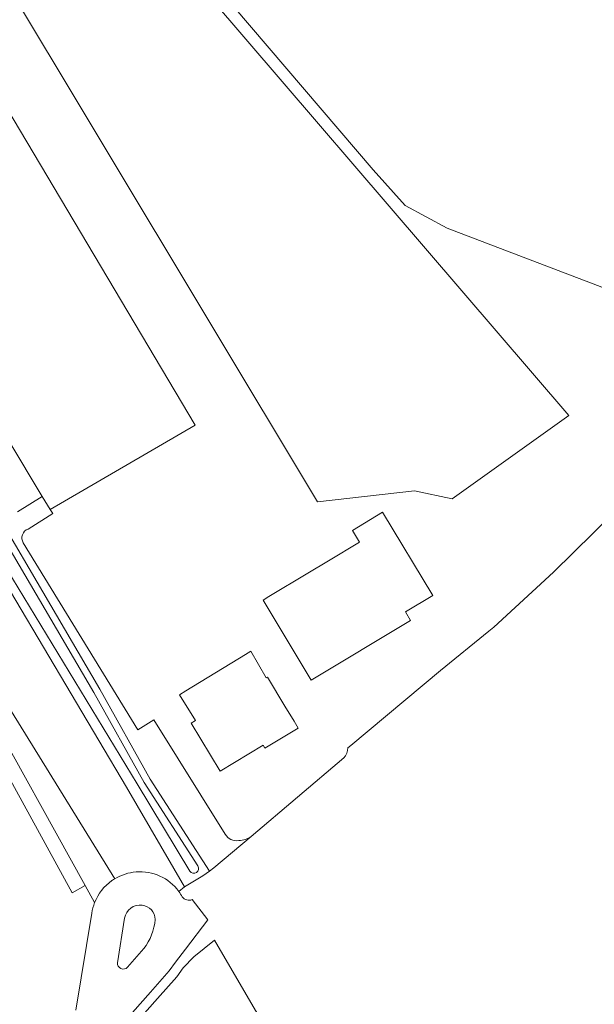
# Model space of a CAD drawing. Header units: metres. Extents: x 201541 to 204988, y 387833 to 394342.
# Tile 81 of 214: x 204234 to 204317, y 390046 to 390188. Entities that reach past the tile are written whole.
import ezdxf

# ---------------------------------------------------------------- set-up
doc = ezdxf.new("R2010")
doc.units = ezdxf.units.M
for name, color, linetype, lineweight in [('B-WE-GR-BOUWLAND-GV', 80, 'Continuous', 13), ('B-WE-GR-GRAS-GV', 60, 'Continuous', 13), ('B-WE-GR-GROENVOORZIENING-GV', 80, 'Continuous', 18), ('B-WE-OG-TERREIN_CULTUURSCHEIDING-GV', 7, 'Continuous', 18), ('B-WE-OG-TERREIN_ERF-GV', 7, 'Continuous', 18), ('B-WE-OG-WATER-GV', 130, 'Continuous', 18), ('B-WE-OG-WATER_SLOOT-GV', 120, 'Continuous', 18), ('B-WE-VH-VERHARDING_ASFALT-GV', 252, 'Continuous', 18), ('B-WE-VH-VERHARDING_GRASBETONSTEEN-GV', 70, 'Continuous', 18), ('B-WE-VH-VERHARDING_PUIN-GV', 252, 'Continuous', 18)]:
    doc.layers.add(name, color=color, linetype=linetype, lineweight=lineweight)

msp = doc.modelspace()

# ---------------------------------------------------------------- linework, layer by layer
at = {"layer": 'B-WE-GR-BOUWLAND-GV'}
msp.add_lwpolyline([(204160.086, 390234.806), (204163.079, 390236.755), (204203.187, 390262.871), (204247.154, 390210.268), (204285.064, 390165.905), (204289.672, 390160.738), (204295.741, 390157.5), (204333.379, 390143.12)], dxfattribs=at)
at = {"layer": 'B-WE-GR-GRAS-GV'}
msp.add_lwpolyline([(204238.082, 390212.56), (204203.955, 390257.146), (204168.434, 390234.246), (204213.559, 390158.443), (204237.347, 390118.85), (204238.527, 390116.96), (204259.398, 390129.114), (204222.515, 390191.132), (204230.294, 390195.842), (204277.02, 390118.081), (204291.029, 390119.668), (204296.467, 390118.517), (204313.254, 390130.503), (204246.063, 390208.806), (204245.62, 390208.377), (204241.271, 390204.313), (204240.062, 390205.597), (204239.557, 390205.149), (204239.454, 390205.274), (204235.285, 390210.33)], close=True, dxfattribs=at)
at = {"layer": 'B-WE-GR-GROENVOORZIENING-GV'}
for points in [[(204164.131, 390228.777), (204195.742, 390174.373), (204223.272, 390129.217), (204245.675, 390091.091), (204252.942, 390078.121), (204260.509, 390066.351), (204261.459, 390064.873), (204262.086, 390065.329), (204267.471, 390069.847)], [(204235.335, 390114.155), (204238.892, 390116.376), (204238.527, 390116.96), (204237.347, 390118.85), (204233.796, 390116.633)], [(204263.747, 390070.213), (204253.425, 390086.689), (204251.137, 390085.23), (204234.632, 390112.16)]]:
    msp.add_lwpolyline(points, dxfattribs=at)
for points in [[(204234.632, 390112.16, -0.4766738), (204235.335, 390114.155)], [(204265.689, 390069.299, -0.3447404), (204263.747, 390070.213)], [(204267.471, 390069.847, -0.1601864), (204265.689, 390069.299)]]:
    msp.add_lwpolyline(points, format="xyb", dxfattribs=at)
at = {"layer": 'B-WE-OG-TERREIN_CULTUURSCHEIDING-GV'}
for points in [[(204257.048, 390061.96), (204257.891, 390062.631), (204249.496, 390076.989), (204221.567, 390124.01), (204215.062, 390134.889), (204210.083, 390131.547), (204210.27, 390131.231), (204200.774, 390125.703), (204183.59, 390152.116), (204181.56, 390155.268), (204173.985, 390165.995), (204164.919, 390180.26), (204169.133, 390182.199), (204167.191, 390185.39), (204102.516, 390163.185), (204087.075, 390158.112), (204090.601, 390136.962), (204096.791, 390113.782), (204108.341, 390086.66), (204128.19, 390089.956)], [(204201.614, 390121.96), (204201.936, 390120.555), (204211.679, 390116.326), (204216.754, 390112.553), (204218.365, 390111.343), (204247.819, 390063.781)], [(204244.91, 390060.336), (204243.545, 390062.795), (204241.681, 390061.76), (204229.716, 390083.479), (204225.851, 390090.503), (204214.41, 390108.08), (204194.062, 390119.01), (204192.603, 390120.785)], [(204242.205, 390044.826), (204244.506, 390058.84)]]:
    msp.add_lwpolyline(points, dxfattribs=at)
for points in [[(204247.819, 390063.781, -0.1166995), (204250.895, 390064.765)], [(204250.895, 390064.765, -0.2594612), (204257.048, 390061.96)], [(204244.506, 390058.84, -0.0560346), (204244.91, 390060.336)]]:
    msp.add_lwpolyline(points, format="xyb", dxfattribs=at)
at = {"layer": 'B-WE-OG-TERREIN_ERF-GV'}
for points in [[(204281.399, 390082.632), (204281.839, 390082.965), (204294.765, 390093.786), (204301.711, 390099.427), (204302.462, 390100.037), (204311.037, 390107.921), (204328.417, 390124.986), (204343.102, 390139.405), (204343.446, 390139.743), (204343.268, 390139.76), (204339.297, 390141.159), (204333.379, 390143.12), (204295.741, 390157.5), (204289.672, 390160.738), (204285.064, 390165.905), (204247.154, 390210.268), (204203.187, 390262.871), (204163.079, 390236.755), (204230.428, 390121.017), (204232.877, 390116.898)], [(204233.796, 390116.633), (204237.347, 390118.85), (204213.559, 390158.443), (204168.434, 390234.246), (204203.955, 390257.146), (204238.082, 390212.56), (204240.406, 390214.412), (204244.559, 390209.582), (204244.484, 390209.516), (204245.62, 390208.377), (204246.063, 390208.806), (204313.254, 390130.503), (204296.467, 390118.517), (204291.029, 390119.668), (204277.02, 390118.081), (204230.294, 390195.842), (204222.515, 390191.132), (204259.398, 390129.114), (204238.527, 390116.96)], [(204238.527, 390116.96), (204238.892, 390116.376), (204235.335, 390114.155)], [(204234.632, 390112.16), (204251.137, 390085.23), (204253.425, 390086.689), (204263.747, 390070.213)], [(204267.471, 390069.847), (204280.834, 390081.198)], [(204289.345, 390010.398), (204284.434, 390019.536), (204278.317, 390029.076), (204268.116, 390044.815), (204262.205, 390054.92), (204259.229, 390052.553), (204257.677, 390050.95), (204256.75, 390049.669), (204253.985, 390046.507), (204246.168, 390037.695), (204244.016, 390035.366), (204243.26, 390034.684), (204237.643, 390029.417), (204205.793, 390000), (204204.511, 389998.816), (204201.524, 389996.094), (204189.236, 389985.213), (204176.785, 389974.523), (204174.792, 389972.894), (204168.445, 389967.553), (204160.925, 389961.511), (204152.6, 389955.075), (204152.709, 389954.938)]]:
    msp.add_lwpolyline(points, dxfattribs=at)
for points in [[(204269.196, 390103.928), (204270.037, 390104.433), (204275.652, 390107.8), (204278.625, 390109.583), (204283.098, 390112.265), (204282.086, 390113.953), (204286.387, 390116.564), (204293.652, 390104.594), (204289.722, 390102.209), (204290.449, 390100.997), (204276.11, 390092.398)], [(204272.339, 390088.643), (204273.66, 390086.461), (204274.264, 390085.465), (204269.458, 390082.572), (204269.196, 390083.006), (204263.012, 390079.283), (204258.85, 390086.205), (204259.444, 390086.562), (204257.126, 390090.289), (204258.058, 390090.856), (204266.679, 390096.104), (204267.419, 390096.554), (204269.661, 390092.705), (204269.82, 390092.8)]]:
    msp.add_lwpolyline(points, close=True, dxfattribs=at)
for points in [[(204235.335, 390114.155, 0.4766738), (204234.632, 390112.16)], [(204280.834, 390081.198, 0.2186888), (204281.399, 390082.632)], [(204263.747, 390070.213, 0.3447404), (204265.689, 390069.299)], [(204265.689, 390069.299, 0.1601864), (204267.471, 390069.847)]]:
    msp.add_lwpolyline(points, format="xyb", dxfattribs=at)
at = {"layer": 'B-WE-OG-WATER-GV'}
for points in [[(204110.08, 390335.286), (204123.04, 390306.464), (204139.953, 390268.965), (204145.315, 390256.526), (204150.843, 390244.54), (204167.654, 390215.094), (204183.699, 390189.293), (204222.426, 390124.522), (204251.051, 390077.475), (204258.652, 390064.869)], [(204259.808, 390065.618), (204252.07, 390077.632), (204244.807, 390090.593), (204222.414, 390128.703), (204194.883, 390173.862), (204162.377, 390227.004), (204158.068, 390233.703), (204154.213, 390240.402), (204133.737, 390284.956), (204122.996, 390308.739)]]:
    msp.add_lwpolyline(points, dxfattribs=at)
msp.add_lwpolyline([(204258.652, 390064.869, 0.9563308), (204259.808, 390065.618)], format="xyb", dxfattribs=at)
at = {"layer": 'B-WE-OG-WATER_SLOOT-GV'}
for points in [[(204258.652, 390064.869), (204251.051, 390077.475), (204222.426, 390124.522), (204183.699, 390189.293), (204167.654, 390215.094), (204150.843, 390244.54), (204145.315, 390256.526), (204139.953, 390268.965), (204123.04, 390306.464), (204110.08, 390335.286)], [(204111.456, 390335.655), (204122.996, 390308.739), (204133.737, 390284.956), (204154.213, 390240.402), (204158.068, 390233.703), (204162.377, 390227.004), (204194.883, 390173.862), (204222.414, 390128.703), (204244.807, 390090.593), (204252.07, 390077.632), (204259.808, 390065.618)], [(204149.232, 390244.067), (204166.8, 390214.574), (204181.827, 390190.41), (204182.845, 390188.773), (204215.062, 390134.889), (204221.567, 390124.01), (204249.496, 390076.989), (204257.891, 390062.631), (204260.503, 390064.177), (204261.459, 390064.873), (204260.509, 390066.351), (204252.942, 390078.121)], [(204252.942, 390078.121), (204245.675, 390091.091), (204223.272, 390129.217), (204195.742, 390174.373), (204164.131, 390228.777)]]:
    msp.add_lwpolyline(points, dxfattribs=at)
msp.add_lwpolyline([(204259.808, 390065.618, -0.9563308), (204258.652, 390064.869)], format="xyb", dxfattribs=at)
at = {"layer": 'B-WE-VH-VERHARDING_ASFALT-GV'}
for points in [[(204247.415, 390063.518, 0.1472312), (204244.91, 390060.336)], [(204247.819, 390063.781, 0.0166964), (204247.415, 390063.518)], [(204250.895, 390064.765, 0.1166995), (204247.819, 390063.781)], [(204257.048, 390061.96, 0.2594612), (204250.895, 390064.765)], [(204257.548, 390061.179, 0.0334039), (204257.048, 390061.96)], [(204258.957, 390060.774, -0.3315852), (204257.548, 390061.179)], [(204244.91, 390060.336, 0.0560346), (204244.506, 390058.84)], [(204249.231, 390058.12, -0.4072815), (204251.766, 390059.959)], [(204251.766, 390059.959, -0.3758816), (204253.647, 390057.921)], [(204253.647, 390057.921, -0.1421537), (204252.012, 390053.717)], [(204249.645, 390051.027, -0.7079732), (204248.216, 390051.676)]]:
    msp.add_lwpolyline(points, format="xyb", dxfattribs=at)
for points in [[(204151.827, 389956.225), (204160.023, 389962.627), (204167.846, 389968.913), (204175.52, 389975.381), (204188.18, 389986.183), (204200.664, 389997.191), (204203.706, 390000), (204236.768, 390030.533), (204242.875, 390036.202), (204245.562, 390039.092), (204252.986, 390047.45), (204255.644, 390050.495), (204256.575, 390051.754), (204258.016, 390053.655), (204261.216, 390057.878), (204258.957, 390060.774)], [(204244.506, 390058.84), (204242.205, 390044.826)], [(204248.216, 390051.676), (204249.231, 390058.12)], [(204252.012, 390053.717), (204249.645, 390051.027)]]:
    msp.add_lwpolyline(points, dxfattribs=at)
at = {"layer": 'B-WE-VH-VERHARDING_GRASBETONSTEEN-GV'}
msp.add_lwpolyline([(204243.545, 390062.795), (204228.757, 390089.42), (204224.771, 390095.888), (204215.775, 390109.712), (204194.958, 390120.793), (204194.062, 390119.01), (204214.41, 390108.08), (204225.851, 390090.503), (204229.716, 390083.479), (204241.681, 390061.76)], close=True, dxfattribs=at)
at = {"layer": 'B-WE-VH-VERHARDING_PUIN-GV'}
for points in [[(204247.819, 390063.781), (204218.365, 390111.343), (204216.754, 390112.553), (204211.679, 390116.326), (204201.936, 390120.555), (204201.614, 390121.96)], [(204192.603, 390120.785), (204194.062, 390119.01), (204194.958, 390120.793), (204215.775, 390109.712), (204224.771, 390095.888), (204228.757, 390089.42), (204243.545, 390062.795), (204244.91, 390060.336)]]:
    msp.add_lwpolyline(points, dxfattribs=at)
for points in [[(204244.91, 390060.336, -0.1472312), (204247.415, 390063.518)], [(204247.415, 390063.518, -0.0166964), (204247.819, 390063.781)]]:
    msp.add_lwpolyline(points, format="xyb", dxfattribs=at)

doc.saveas('drawing.dxf')
